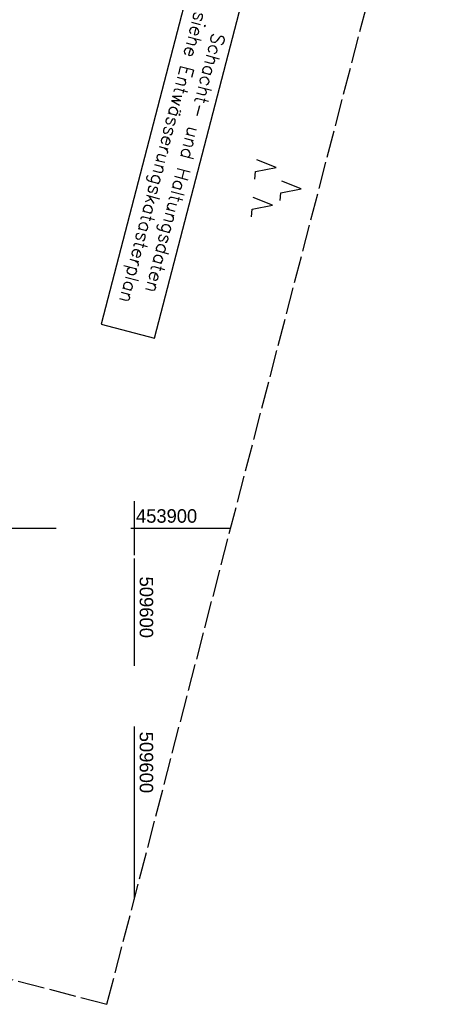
# Model space of a CAD drawing. Extents: x 509317 to 509828, y 453812 to 454779.
# Tile 7 of 23: x 509579 to 509656, y 453812 to 453994. Entities that reach past the tile are written whole.
import ezdxf

# ---------------------------------------------------------------- set-up
doc = ezdxf.new("R2010")
doc.units = 0
doc.header["$LTSCALE"] = 10
doc.header["$MEASUREMENT"] = 0
doc.linetypes.add('LT00', pattern=[0])
doc.linetypes.add('LT14', pattern=[0.6, 0.5, -0.1])
doc.layers.get('0').update_dxf_attribs({"linetype": 'LT00'})
for name, color, linetype in [('--EL_TEXT_KASTEN', 182, 'Continuous'), ('DFK_NUTZUNG', 250, 'LT00'), ('V117_RASTER', 250, 'LT00'), ('V118_RASTER', 250, 'LT00')]:
    doc.layers.add(name, color=color, linetype=linetype)
doc.layers.add('-BLATT_117-RAND', color=7, linetype='LT14', plot=False)
doc.styles.add('ROMANS', font='romans.shx', dxfattribs={"width": 0.8})
doc.styles.get("Standard").update_dxf_attribs({"font": 'ARIAL.TTF'})

# ---------------------------------------------------------------- blocks, each defined once
blk = doc.blocks.new('SYMB7221')
at = {"color": 0, "linetype": 'ByBlock'}
for p, q in [((0, 0.435), (-0.11, 0.065)), ((0.11, 0.065), (0, 0.435)), ((0.25, 0.065), (0.11, 0.065)), ((-0.35, -0.065), (-0.46, -0.435)), ((0.35, -0.065), (0.24, -0.435))]:
    blk.add_line(p, q, dxfattribs=at)
for points in [[(-0.1, -0.435), (-0.24, -0.435), (-0.35, -0.065)], [(0.6, -0.435), (0.46, -0.435), (0.35, -0.065)]]:
    blk.add_lwpolyline(points, dxfattribs=at)

msp = doc.modelspace()

# ---------------------------------------------------------------- linework, layer by layer
at = {"layer": '--EL_TEXT_KASTEN'}
msp.add_lwpolyline([(509610.36, 454001.12), (509593.86, 453937.75), (509603.75, 453935.18), (509620.25, 453998.55)], close=True, dxfattribs=at)
at = {"layer": '-BLATT_117-RAND'}
msp.add_lwpolyline([(509550.3, 454779.36), (509317.2, 453884.21), (509594.93, 453811.89), (509828.04, 454707.03), (509550.3, 454779.36)], dxfattribs=at)
at = {"layer": 'V117_RASTER'}
for p, q in [((509600, 453905), (509600, 453895)), ((509599.38, 453900), (509617.88, 453900)), ((509600, 453863.28), (509600, 453831.34))]:
    msp.add_line(p, q, dxfattribs=at)
at = {"layer": 'V118_RASTER'}
for p, q in [((509558.02, 453900), (509585.51, 453900)), ((509600, 453894.36), (509600, 453874.49))]:
    msp.add_line(p, q, dxfattribs=at)

# ---------------------------------------------------------------- block references
at = {"layer": 'DFK_NUTZUNG', "xscale": 10.00000000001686, "yscale": 10, "zscale": 10, "rotation": 264.7377100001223}
msp.add_blockref('SYMB7221', (509626.59, 453963.18), dxfattribs=at)

# ---------------------------------------------------------------- texts
at = {"layer": '--EL_TEXT_KASTEN', "insert": (509607.06, 453968.15), "char_height": 2.5, "attachment_point": 5, "rotation": 255.4038, "style": 'ROMANS'}
msp.add_mtext('{\\W1;Schacht- und Haltungsdaten\\Psiehe Entwässerungskatasterplan}', dxfattribs=at)
at = {"layer": 'V117_RASTER'}
for s, rotation, width, p in [(' 453900', 0.0007, 0.972, (509599.38, 453901)), (' 509600', -89.9993, 0.976, (509601, 453863.28))]:
    msp.add_text(s, height=2.5, rotation=rotation, dxfattribs=dict(at, width=width)).set_placement(p)
at = {"layer": 'V118_RASTER', "width": 0.976}
msp.add_text(' 509600', height=2.5, rotation=-89.9991, dxfattribs=at).set_placement((509601, 453891.99))

doc.saveas('drawing.dxf')
